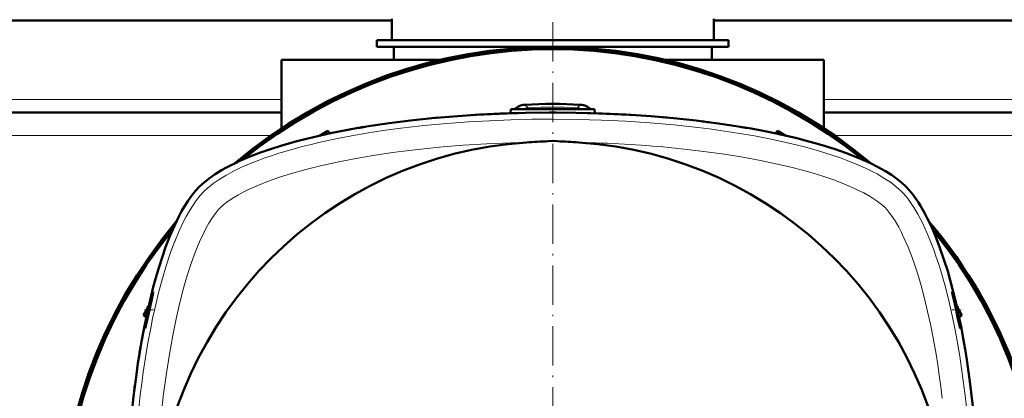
# Model space of a CAD drawing. Extents: x -2073 to 2460, y -1789 to 708.
# Tile 48 of 93: x 484 to 784, y -1249 to -1134. Entities that reach past the tile are written whole.
import ezdxf

# ---------------------------------------------------------------- set-up
doc = ezdxf.new("R2010")
doc.units = 0
doc.linetypes.add('DASHDOT', pattern=[18.5, 12, -3, 0.5, -3])

msp = doc.modelspace()

# ---------------------------------------------------------------- linework, layer by layer
at = {"color": 7, "lineweight": 50}
for p, q in [((597.57, -1134), (195.57, -1134)), ((597.57, -1140), (597.57, -1133.5)), ((695.57, -1140), (695.57, -1133.5)), ((836.57, -1134), (695.57, -1134)), ((593.07, -1140), (646.57, -1140)), ((593.07, -1140), (593.07, -1142)), ((646.57, -1140), (597.57, -1140)), ((646.57, -1140), (700.07, -1140)), ((695.57, -1140), (646.57, -1140)), ((700.07, -1140), (700.07, -1142)), ((593.07, -1142), (646.57, -1142)), ((598.17, -1146), (598.17, -1142)), ((646.57, -1142), (700.07, -1142)), ((694.97, -1142), (694.97, -1146)), ((564.07, -1146), (612.19, -1146)), ((564.07, -1166.74), (564.07, -1146)), ((680.94, -1146), (729.07, -1146)), ((729.07, -1166.74), (729.07, -1146)), ((564.07, -1162), (229.07, -1162)), ((633.81, -1161), (633.75, -1162.21)), ((633.81, -1161), (646.56, -1161)), ((634.93, -1162.17), (633.83, -1162.2)), ((636.03, -1162.14), (634.93, -1162.17)), ((646.56, -1162), (645.46, -1162.01)), ((646.56, -1161), (659.31, -1161)), ((647.66, -1162.01), (646.56, -1162)), ((658.18, -1162.17), (657.08, -1162.14)), ((659.28, -1162.2), (658.97, -1162.19)), ((659.31, -1161), (659.36, -1162.21)), ((837.89, -1162), (729.07, -1162)), ((610.58, -1163.64), (611.68, -1163.54)), ((623.31, -1162.68), (622.21, -1162.74)), ((624.08, -1162.63), (623.31, -1162.68)), ((669.81, -1162.68), (668.71, -1162.62)), ((670.91, -1162.74), (669.81, -1162.68)), ((681.43, -1163.54), (680.33, -1163.44)), ((682.24, -1163.62), (681.43, -1163.54)), ((578.15, -1167.53), (575.57, -1169.02)), ((578.15, -1167.53), (578.67, -1168.34)), ((578.15, -1167.53), (578.63, -1168.35)), ((587.33, -1166.69), (588.32, -1166.52)), ((588.32, -1166.52), (588.52, -1166.48)), ((588.52, -1166.48), (589.53, -1166.32)), ((714.96, -1167.53), (714.44, -1168.34)), ((714.48, -1168.35), (714.96, -1167.53)), ((714.96, -1167.53), (717.54, -1169.02)), ((645.07, -1170.7), (646.55, -1170.63)), ((648.04, -1170.7), (646.57, -1170.63)), ((523.23, -1221.62), (522.08, -1223.6)), ((523.58, -1220.99), (523.23, -1221.01)), ((523.23, -1222.58), (523.23, -1221.01)), ((769.82, -1221.01), (769.54, -1221)), ((769.82, -1221.01), (769.82, -1222.26)), ((769.82, -1221.5), (771.03, -1223.6)), ((522.08, -1223.6), (522.89, -1224.12)), ((522.9, -1224.08), (522.08, -1223.6)), ((770.21, -1224.08), (771.03, -1223.6)), ((771.03, -1223.6), (770.22, -1224.12))]:
    msp.add_line(p, q, dxfattribs=at)
at = {"color": 7, "linetype": 'DASHDOT', "lineweight": 18}
msp.add_line((646.56, -1134.46), (646.56, -1449.55), dxfattribs=at)
at = {"color": 7, "lineweight": 18}
for p, q in [((564.07, -1158), (229.07, -1158)), ((846.57, -1158), (729.07, -1158)), ((638.08, -1159.62), (639.1, -1160.54)), ((639.12, -1161), (639.1, -1160.54)), ((653.99, -1161), (654.02, -1160.54)), ((655.03, -1159.62), (654.02, -1160.54)), ((560.72, -1169), (232.41, -1169)), ((838.03, -1169), (732.41, -1169)), ((524.86, -1216.78), (524.86, -1217.28)), ((768.25, -1216.78), (768.25, -1217.28))]:
    msp.add_line(p, q, dxfattribs=at)
at = {"color": 7, "linetype": 'DASHDOT', "lineweight": 18, "ltscale": 0.036084}
msp.add_line((646.56, -1160.88), (646.56, -1162.33), dxfattribs=at)
at = {"color": 7, "linetype": 'DASHDOT', "lineweight": 18, "ltscale": 0.071317}
msp.add_line((525.1, -1222), (522.25, -1222), dxfattribs=at)
at = {"color": 7, "linetype": 'DASHDOT', "lineweight": 18, "ltscale": 0.070773}
msp.add_line((768.02, -1222), (770.85, -1222), dxfattribs=at)
at = {"color": 7, "lineweight": 50}
for points in [[(539.08, -1184.52), (539.76, -1183.87), (540.49, -1183.22), (542.09, -1181.96), (543.86, -1180.73), (545.78, -1179.55), (547.1, -1178.81), (548.47, -1178.09), (549.99, -1177.34), (551.56, -1176.62), (554.75, -1175.27), (557.66, -1174.16), (560.69, -1173.11), (563.82, -1172.11), (566.23, -1171.4), (568.69, -1170.72), (571.19, -1170.07), (573.73, -1169.45), (578.93, -1168.29), (584.25, -1167.24), (587.35, -1166.68), (590.48, -1166.16), (596.83, -1165.22), (603.27, -1164.41), (609.79, -1163.72), (616.38, -1163.15), (623.02, -1162.7), (630.62, -1162.32), (638.26, -1162.09), (645.92, -1162), (653.58, -1162.07), (661.22, -1162.27), (668.83, -1162.62), (676.4, -1163.12), (683.32, -1163.72), (690.17, -1164.45), (696.94, -1165.31), (700.33, -1165.81), (703.7, -1166.34), (706.92, -1166.89), (710.11, -1167.47), (715.55, -1168.58), (720.84, -1169.8), (723.43, -1170.46), (725.98, -1171.15), (729.3, -1172.11), (732.52, -1173.14), (735.63, -1174.22), (738.98, -1175.52), (742.15, -1176.89), (743.68, -1177.61), (745.16, -1178.36), (746.54, -1179.1), (747.86, -1179.86), (749.62, -1180.97), (751.24, -1182.12), (752.72, -1183.31), (754.04, -1184.52)], [(518.27, -1255.24), (519, -1248.39), (519.87, -1241.62), (520.36, -1238.23), (520.89, -1234.87), (521.44, -1231.64), (522.03, -1228.45), (523.13, -1223.02), (524.35, -1217.72), (525.01, -1215.13), (525.7, -1212.58), (526.67, -1209.26), (527.69, -1206.04), (528.78, -1202.93), (530.07, -1199.58), (531.44, -1196.41), (532.16, -1194.88), (532.91, -1193.4), (533.65, -1192.02), (534.41, -1190.7), (535.53, -1188.94), (536.67, -1187.32), (537.86, -1185.84), (539.08, -1184.52)], [(754.04, -1184.52), (755.13, -1185.7), (756.17, -1186.96), (757.14, -1188.29), (757.83, -1189.32), (758.5, -1190.37), (759.73, -1192.52), (760.65, -1194.27), (761.49, -1196.02), (762.31, -1197.84), (763.06, -1199.62)], [(763.06, -1199.62), (764.4, -1203.09), (765.62, -1206.65), (766.75, -1210.25), (767.52, -1212.96), (768.24, -1215.67), (768.94, -1218.45), (769.59, -1221.23), (770.29, -1224.44)], [(523.53, -1222), (524.15, -1219.35), (524.69, -1217.35), (524.86, -1216.78)], [(524.86, -1217.28), (524.54, -1218.79), (523.82, -1222)], [(524.86, -1216.78), (524.95, -1216.56), (524.96, -1216.54), (524.97, -1216.54), (524.97, -1216.54), (524.97, -1216.54)], [(524.97, -1216.54), (524.97, -1216.54), (524.98, -1216.55), (524.98, -1216.63), (524.86, -1217.28)], [(768.25, -1216.78), (768.16, -1216.56), (768.15, -1216.54), (768.15, -1216.54), (768.14, -1216.54), (768.14, -1216.54)], [(768.14, -1216.54), (768.14, -1216.54), (768.14, -1216.55), (768.14, -1216.63), (768.25, -1217.28)], [(768.25, -1216.78), (768.49, -1217.59), (768.81, -1218.75), (769.59, -1222)], [(769.29, -1222), (768.68, -1219.27), (768.25, -1217.28)], [(522.52, -1227.57), (522.51, -1227.57), (522.51, -1227.57), (522.51, -1227.56), (522.51, -1227.55), (522.51, -1227.5), (522.57, -1226.97), (522.99, -1224.58), (523.53, -1222)], [(523.82, -1222), (522.94, -1225.97), (522.61, -1227.32), (522.54, -1227.54), (522.52, -1227.57), (522.52, -1227.57), (522.52, -1227.57)], [(770.6, -1227.57), (770.6, -1227.57), (770.59, -1227.56), (770.55, -1227.48), (770.37, -1226.79), (769.79, -1224.23), (769.29, -1222)], [(769.59, -1222), (770.12, -1224.54), (770.39, -1225.98), (770.59, -1227.33), (770.61, -1227.54), (770.61, -1227.56), (770.6, -1227.57), (770.6, -1227.57), (770.6, -1227.57)], [(770.29, -1224.44), (770.91, -1227.54), (771.5, -1230.68), (772.07, -1233.92), (772.6, -1237.19), (773.54, -1243.78), (774.35, -1250.47), (775.03, -1257.25), (775.58, -1264.11), (776.01, -1271.03), (776.31, -1277.99), (776.5, -1284.98), (776.56, -1292)]]:
    msp.add_lwpolyline(points, dxfattribs=at)
at = {"color": 7, "lineweight": 18}
for points in [[(752.63, -1185.93), (751.9, -1185.24), (751.11, -1184.55), (750.24, -1183.87), (749.32, -1183.19), (747.37, -1181.9), (745.25, -1180.67), (743.95, -1179.98), (742.61, -1179.31), (741.02, -1178.56), (739.38, -1177.84), (736.21, -1176.57), (734.1, -1175.79), (731.94, -1175.05), (729.69, -1174.32), (727.4, -1173.63), (722.78, -1172.35), (718.06, -1171.19), (713.03, -1170.09), (707.93, -1169.1), (702.77, -1168.21), (697.55, -1167.41), (694.16, -1166.95), (690.76, -1166.53), (687.09, -1166.11), (683.41, -1165.73), (676.13, -1165.1), (668.81, -1164.62), (661.46, -1164.28), (654.1, -1164.07), (646.72, -1164), (640.25, -1164.05), (633.78, -1164.2), (627.33, -1164.46), (620.89, -1164.83), (614.48, -1165.3), (607.39, -1165.96), (603.86, -1166.35), (600.35, -1166.77), (595.7, -1167.39), (591.08, -1168.09), (586.5, -1168.86), (581.1, -1169.88), (575.79, -1171.02), (573.07, -1171.66), (570.37, -1172.34), (567.92, -1173), (565.5, -1173.69), (563.22, -1174.39), (560.98, -1175.11), (558.96, -1175.81), (556.97, -1176.55), (554.28, -1177.61), (551.69, -1178.75), (549.23, -1179.94), (547.09, -1181.1), (545.09, -1182.31), (543.25, -1183.58), (542.4, -1184.23), (541.6, -1184.9), (540.49, -1185.93)], [(638.61, -1171.08), (633.84, -1171.2), (626.55, -1171.51), (619.28, -1171.95), (612.05, -1172.54), (608.39, -1172.89), (604.74, -1173.29), (601.25, -1173.71), (597.77, -1174.17), (591.91, -1175.04), (586.13, -1176.04), (580.96, -1177.05), (575.89, -1178.18), (571.43, -1179.3), (567.09, -1180.52), (563.38, -1181.69), (559.81, -1182.95), (556.81, -1184.14), (553.98, -1185.4), (552.4, -1186.18), (550.91, -1186.98), (549.03, -1188.1), (547.39, -1189.22), (546.51, -1189.91), (545.44, -1190.88)], [(741.22, -1186.44), (739.85, -1185.75), (738.42, -1185.07), (736.8, -1184.35), (735.12, -1183.66), (731.76, -1182.39), (729.34, -1181.56), (726.86, -1180.77), (723.01, -1179.65), (719.05, -1178.62), (715.01, -1177.67), (709.76, -1176.56), (704.42, -1175.58), (698.87, -1174.68), (693.26, -1173.89), (687.59, -1173.2), (681.88, -1172.62)], [(540.49, -1185.93), (539.27, -1187.26), (538.08, -1188.77), (536.91, -1190.47), (535.76, -1192.34), (535.05, -1193.62), (534.35, -1194.95), (533.62, -1196.46), (532.9, -1198.01), (531.58, -1201.17), (531.52, -1201.32)], [(747.68, -1190.88), (747.13, -1190.37), (746.49, -1189.83), (744.98, -1188.71), (743.21, -1187.56), (741.22, -1186.44)], [(772.07, -1248.06), (771.29, -1242.06), (770.41, -1236.12), (769.4, -1230.25), (768.81, -1227.2), (768.19, -1224.18), (767.6, -1221.47), (766.97, -1218.78), (765.84, -1214.39), (764.62, -1210.1), (763.92, -1207.86), (763.19, -1205.66), (762.52, -1203.77), (761.82, -1201.91), (760.53, -1198.74), (759.81, -1197.13), (759.07, -1195.57), (758.38, -1194.21), (757.67, -1192.91), (756.49, -1190.91), (755.25, -1189.07), (754.58, -1188.16), (753.89, -1187.32), (753.26, -1186.6), (752.63, -1185.93)], [(545.44, -1190.88), (544.8, -1191.56), (544.14, -1192.37), (543.03, -1193.9), (541.92, -1195.67), (541.13, -1197.08), (540.37, -1198.58), (539.11, -1201.3), (537.91, -1204.2), (536.65, -1207.63), (535.47, -1211.21), (534.24, -1215.43), (533.11, -1219.77), (531.96, -1224.73), (530.93, -1229.79), (529.91, -1235.46), (529.01, -1241.21), (528.16, -1247.5), (527.44, -1253.86)], [(765.12, -1248.89), (764.68, -1245.38), (764.21, -1241.9), (763.73, -1238.67), (763.21, -1235.47), (762.44, -1231.09), (761.58, -1226.76), (760.65, -1222.5), (759.69, -1218.52), (758.65, -1214.63), (757.52, -1210.85), (756.73, -1208.41), (755.9, -1206.04), (754.71, -1202.96), (753.45, -1200.05), (752.67, -1198.42), (751.86, -1196.87), (750.73, -1194.91), (749.59, -1193.18), (748.89, -1192.26), (748.22, -1191.46), (747.68, -1190.88)], [(531.52, -1201.32), (530.21, -1204.86), (528.97, -1208.57), (527.81, -1212.43), (526.74, -1216.42), (526.08, -1219.05), (525.46, -1221.72), (524.83, -1224.63), (524.23, -1227.58), (523.4, -1231.98), (522.65, -1236.45), (521.97, -1240.99), (521.5, -1244.42), (521.07, -1247.88), (520.31, -1254.88), (519.69, -1261.95), (519.19, -1269.4), (518.84, -1276.89), (518.62, -1284.41), (518.55, -1291.95)]]:
    msp.add_lwpolyline(points, dxfattribs=at)
at = {"color": 7, "lineweight": 50}
for centre, radius, start, end in [((646.57, -1292.01), 150, 49.769, 130.2199), ((646.56, -1292), 149.8, 50.0535, 129.9465), ((646.56, -1292), 149.27, 50.8074, 129.1926), ((646.56, -1292), 132.65, 86.3371, 93.6629), ((646.16, -1553.56), 391.55, 91.8161, 93.1851), ((638.4, -1164.61), 5, 93.656, 133.8184), ((654.71, -1164.61), 5, 46.1816, 86.344), ((646.95, -1553.56), 391.55, 86.8149, 88.1839), ((654.04, -1474.02), 311.67, 82.6041, 83.0118), ((661.17, -1425.5), 262.63, 80.2196, 80.7063), ((661.17, -1425.5), 262.63, 80.2196, 80.7063), ((661.17, -1425.5), 262.63, 80.2198, 80.7065), ((646.56, -1292), 121.19, 93.7607, 176.2397), ((621.3, -1370.49), 206.59, 102.1245, 102.7493), ((664.38, -1562.97), 392.74, 92.8172, 93.7622), ((628.74, -1562.94), 392.71, 86.2385, 87.1836), ((646.56, -1292), 121.19, 3.7606, 86.2399), ((671.81, -1370.51), 206.62, 77.2504, 77.8752), ((646.57, -1292.01), 150, 139.7802, 220.231), ((646.57, -1292.01), 150, 319.7455, 40.2433), ((646.56, -1292), 149.8, 140.0535, 219.9465), ((646.56, -1292), 149.27, 140.8074, 219.1926), ((646.56, -1292), 149.8, 320.0534, 39.9467), ((646.56, -1292), 149.27, 320.8074, 39.1926), ((780.05, -1277.39), 262.63, 170.2196, 170.7063), ((828.57, -1284.52), 311.67, 172.6042, 173.0119)]:
    msp.add_arc(centre, radius, start, end, dxfattribs=at)
at = {"color": 7, "lineweight": 18}
for centre, radius, start, end in [((639.38, -1165.53), 5, 93.266, 115.0303), ((646.56, -1292), 131.67, 86.7526, 93.2474), ((653.73, -1165.53), 5, 64.9714, 86.734), ((646.56, -1292), 121.37, 89.9954, 90.0051)]:
    msp.add_arc(centre, radius, start, end, dxfattribs=at)
at = {"color": 7, "lineweight": 50}
msp.add_ellipse((631.98, -1417.92), major_axis=(258.99, 0), ratio=0.984808, start_param=1.735453, end_param=1.744071, dxfattribs=at)
msp.add_ellipse((631.98, -1417.92), major_axis=(258.99, 0), ratio=0.984808, start_param=1.735453, end_param=1.744071, dxfattribs=at)
at = {"color": 7, "lineweight": 18}
for centre, major_axis, ratio, start_param, end_param in [((642.08, -1205.9), (118.28, 1.43), 0.29485, 1.224046, 1.462), ((744.33, -1291.92), (0.03, -110.45), 0.27377, 1.570498, 1.979068)]:
    msp.add_ellipse(centre, major_axis=major_axis, ratio=ratio, start_param=start_param, end_param=end_param, dxfattribs=at)

doc.saveas('drawing.dxf')
